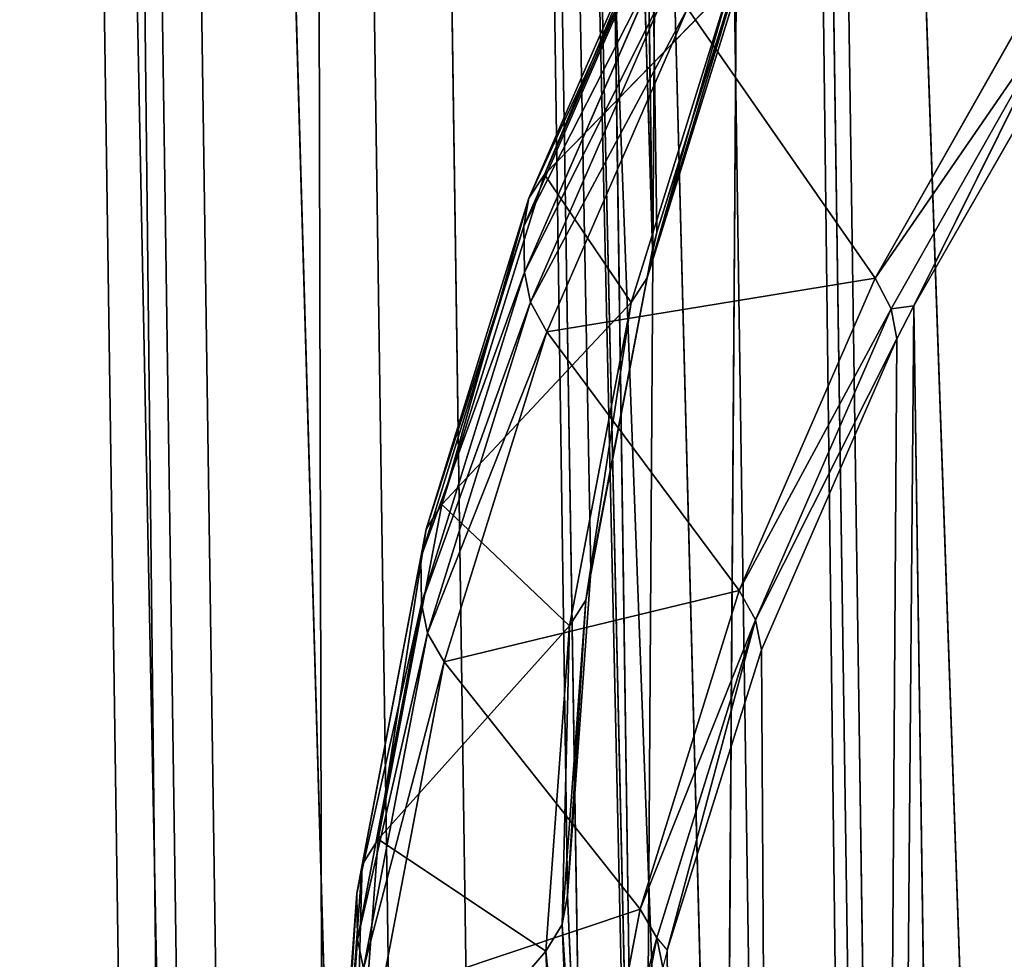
# Model space of a CAD drawing. Extents: x 0 to 4.1, y 0 to 10.7.
# Tile 99 of 256: x 0 to 0.328, y 5.154 to 5.468. Entities that reach past the tile are written whole.
import ezdxf

# ---------------------------------------------------------------- set-up
doc = ezdxf.new("R2010")
doc.units = 0
doc.header["$LTSCALE"] = 2.54
doc.layers.get('0').update_dxf_attribs({"linetype": 'CONTINUOUS'})

# ---------------------------------------------------------------- blocks, each defined once
blk = doc.blocks.new('FOURTY_KINKIET_I_PM_STL_4')
at = {"color": 0}
for p, q in [((-1.693, 2.51349, -1.65008), (-1.77992, 8.52389, 4.3597)), ((-1.693, 2.51349, -1.65008), (-1.77992, 8.52389, 4.3597)), ((-1.82217, 2.3041, -1.44255), (-1.90909, 8.31451, 4.56723)), ((-1.82217, 2.3041, -1.44255), (-1.90909, 8.31451, 4.56723)), ((-1.90239, 2.08312, -1.2227), (-1.98931, 8.09353, 4.78708)), ((-1.90239, 2.08312, -1.2227), (-1.98931, 8.09353, 4.78708)), ((-1.80765, 5.83414, 2.55317), (-1.83869, 8.08775, 4.79503)), ((-1.80765, 5.83414, 2.55317), (-1.83869, 8.08775, 4.79503)), ((-1.80619, 5.83991, 2.54742), (-1.83869, 8.08775, 4.79503)), ((-1.80619, 5.83991, 2.54742), (-1.83869, 8.08775, 4.79503)), ((-1.93156, 1.85627, -0.99625), (-2.01848, 7.86668, 5.01353)), ((-1.93156, 1.85627, -0.99625), (-2.01848, 7.86668, 5.01353)), ((-1.83599, 5.61883, 2.76809), (-1.8685, 7.86668, 5.0157)), ((-1.8685, 7.86668, 5.0157), (-1.83124, 5.5108, 2.8762)), ((-1.8685, 7.86668, 5.0157), (-1.83124, 5.5108, 2.8762)), ((-1.8685, 7.86668, 5.0157), (-1.81388, 5.40352, 2.98375)), ((-1.8685, 7.86668, 5.0157), (-1.81388, 5.40352, 2.98375)), ((-1.8685, 7.86668, 5.0157), (-1.81258, 5.39775, 2.98953)), ((-1.8685, 7.86668, 5.0157), (-1.81258, 5.39775, 2.98953)), ((-1.82811, 5.72686, 2.66017), (-1.8685, 7.86668, 5.0157)), ((-1.83599, 5.61883, 2.76809), (-1.8685, 7.86668, 5.0157)), ((-1.82811, 5.72686, 2.66017), (-1.8685, 7.86668, 5.0157)), ((-1.80765, 5.83414, 2.55317), (-1.8685, 7.86668, 5.0157)), ((-1.80765, 5.83414, 2.55317), (-1.8685, 7.86668, 5.0157)), ((-1.84509, 7.6456, 5.23714), (-1.81258, 5.39775, 2.98953)), ((-1.84509, 7.6456, 5.23714), (-1.81258, 5.39775, 2.98953)), ((-1.84509, 7.6456, 5.23714), (-1.78403, 5.2977, 3.09001)), ((-1.84509, 7.6456, 5.23714), (-1.78403, 5.2977, 3.09001)), ((-1.90895, 1.62941, -0.76904), (-1.99587, 7.63982, 5.24074)), ((-1.90895, 1.62941, -0.76904), (-1.99587, 7.63982, 5.24074)), ((-1.76914, 7.43088, 5.45298), (-1.78403, 5.2977, 3.09001)), ((-1.76914, 7.43088, 5.45298), (-1.78403, 5.2977, 3.09001)), ((-1.76914, 7.43088, 5.45298), (-1.74191, 5.19408, 3.19425)), ((-1.68779, 5.09335, 3.29577), (-1.76914, 7.43088, 5.45298)), ((-1.68779, 5.09335, 3.29577), (-1.76914, 7.43088, 5.45298)), ((-1.73663, 5.18303, 3.20537), (-1.76914, 7.43088, 5.45298)), ((-1.73663, 5.18303, 3.20537), (-1.76914, 7.43088, 5.45298)), ((-1.76914, 7.43088, 5.45298), (-1.74191, 5.19408, 3.19425)), ((-1.83512, 1.40843, -0.54697), (-1.92204, 7.41884, 5.46281)), ((-1.83512, 1.40843, -0.54697), (-1.92204, 7.41884, 5.46281)), ((-1.712, 1.19905, -0.33578), (-1.79892, 7.20946, 5.67399)), ((-1.712, 1.19905, -0.33578), (-1.79892, 7.20946, 5.67399)), ((-1.84357, 5.85915, 2.3408), (-1.79667, 5.96684, 2.23378)), ((-1.84357, 5.85915, 2.3408), (-1.79667, 5.96684, 2.23378)), ((-1.80175, 5.95921, 2.22353), (-1.84878, 5.85121, 2.33086)), ((-1.80175, 5.95921, 2.22353), (-1.84878, 5.85121, 2.33086)), ((-1.80339, 5.95002, 2.21345), (-1.85047, 5.84191, 2.32088)), ((-1.80339, 5.95002, 2.21345), (-1.85047, 5.84191, 2.32088)), ((-1.80937, 5.82474, 2.54329), (-1.77474, 5.93996, 2.44781)), ((-1.80937, 5.82474, 2.54329), (-1.77474, 5.93996, 2.44781)), ((-1.80619, 5.83991, 2.54742), (-1.77474, 5.93996, 2.44781)), ((-1.80619, 5.83991, 2.54742), (-1.77474, 5.93996, 2.44781)), ((-1.85025, 5.82657, 2.30554), (-1.80317, 5.93467, 2.19811)), ((-1.85025, 5.82657, 2.30554), (-1.80317, 5.93467, 2.19811)), ((-1.80937, 5.82474, 2.54329), (-1.77643, 5.93066, 2.43783)), ((-1.80937, 5.82474, 2.54329), (-1.77643, 5.93066, 2.43783)), ((-1.73342, 5.8246, 2.12236), (-1.67616, 5.92573, 2.02205)), ((-1.73342, 5.8246, 2.12236), (-1.67616, 5.92573, 2.02205)), ((-1.80125, 5.92461, 2.18894), (-1.84828, 5.81661, 2.29627)), ((-1.80125, 5.92461, 2.18894), (-1.84828, 5.81661, 2.29627)), ((-1.84357, 5.85915, 2.3408), (-1.78165, 5.92272, 2.42789)), ((-1.84357, 5.85915, 2.3408), (-1.78165, 5.92272, 2.42789)), ((-1.78165, 5.92272, 2.42789), (-1.81468, 5.81648, 2.53367)), ((-1.78165, 5.92272, 2.42789), (-1.81468, 5.81648, 2.53367)), ((-1.79592, 5.91444, 2.18138), (-1.84281, 5.80675, 2.2884)), ((-1.79592, 5.91444, 2.18138), (-1.84281, 5.80675, 2.2884)), ((-1.79592, 5.91444, 2.18138), (-1.73342, 5.8246, 2.12236)), ((-1.79592, 5.91444, 2.18138), (-1.73342, 5.8246, 2.12236)), ((-1.72808, 5.81443, 2.11481), (-1.67099, 5.91526, 2.0148)), ((-1.72808, 5.81443, 2.11481), (-1.67099, 5.91526, 2.0148)), ((-1.67099, 5.91526, 2.0148), (-1.72056, 5.81541, 2.09468)), ((-1.67099, 5.91526, 2.0148), (-1.72056, 5.81541, 2.09468)), ((-1.66913, 5.90509, 2.00573), (-1.72056, 5.81541, 2.09468)), ((-1.66913, 5.90509, 2.00573), (-1.72056, 5.81541, 2.09468)), ((-1.87776, 5.74918, 2.45029), (-1.84357, 5.85915, 2.3408)), ((-1.87776, 5.74918, 2.45029), (-1.84357, 5.85915, 2.3408)), ((-1.84357, 5.85915, 2.3408), (-1.84878, 5.85121, 2.33086)), ((-1.84357, 5.85915, 2.3408), (-1.84878, 5.85121, 2.33086)), ((-1.84878, 5.85121, 2.33086), (-1.88307, 5.74093, 2.44066)), ((-1.84878, 5.85121, 2.33086), (-1.88307, 5.74093, 2.44066)), ((-1.84878, 5.85121, 2.33086), (-1.85047, 5.84191, 2.32088)), ((-1.84878, 5.85121, 2.33086), (-1.85047, 5.84191, 2.32088)), ((-1.85047, 5.84191, 2.32088), (-1.8848, 5.73152, 2.43079)), ((-1.85047, 5.84191, 2.32088), (-1.8848, 5.73152, 2.43079)), ((-1.85047, 5.84191, 2.32088), (-1.85025, 5.82657, 2.30554)), ((-1.85047, 5.84191, 2.32088), (-1.85025, 5.82657, 2.30554)), ((-1.80619, 5.83991, 2.54742), (-1.80937, 5.82474, 2.54329)), ((-1.80765, 5.83414, 2.55317), (-1.80619, 5.83991, 2.54742)), ((-1.82811, 5.72686, 2.66017), (-1.80765, 5.83414, 2.55317)), ((-1.82811, 5.72686, 2.66017), (-1.80765, 5.83414, 2.55317)), ((-1.80765, 5.83414, 2.55317), (-1.80937, 5.82474, 2.54329)), ((-1.88457, 5.71618, 2.41545), (-1.85025, 5.82657, 2.30554)), ((-1.88457, 5.71618, 2.41545), (-1.85025, 5.82657, 2.30554)), ((-1.85025, 5.82657, 2.30554), (-1.84828, 5.81661, 2.29627)), ((-1.85025, 5.82657, 2.30554), (-1.84828, 5.81661, 2.29627)), ((-1.82985, 5.71734, 2.6504), (-1.80937, 5.82474, 2.54329)), ((-1.82985, 5.71734, 2.6504), (-1.80937, 5.82474, 2.54329)), ((-1.81468, 5.81648, 2.53367), (-1.80937, 5.82474, 2.54329)), ((-1.81468, 5.81648, 2.53367), (-1.80937, 5.82474, 2.54329)), ((-1.77872, 5.72056, 2.22576), (-1.73342, 5.8246, 2.12236)), ((-1.77872, 5.72056, 2.22576), (-1.73342, 5.8246, 2.12236)), ((-1.72808, 5.81443, 2.11481), (-1.73342, 5.8246, 2.12236)), ((-1.72808, 5.81443, 2.11481), (-1.73342, 5.8246, 2.12236)), ((-1.84828, 5.81661, 2.29627), (-1.88257, 5.70633, 2.40607)), ((-1.84828, 5.81661, 2.29627), (-1.88257, 5.70633, 2.40607)), ((-1.87776, 5.74918, 2.45029), (-1.81468, 5.81648, 2.53367)), ((-1.87776, 5.74918, 2.45029), (-1.81468, 5.81648, 2.53367)), ((-1.84828, 5.81661, 2.29627), (-1.84281, 5.80675, 2.2884)), ((-1.84828, 5.81661, 2.29627), (-1.84281, 5.80675, 2.2884)), ((-1.81468, 5.81648, 2.53367), (-1.83523, 5.70876, 2.6411)), ((-1.81468, 5.81648, 2.53367), (-1.83523, 5.70876, 2.6411)), ((-1.77325, 5.7107, 2.21789), (-1.72808, 5.81443, 2.11481)), ((-1.77325, 5.7107, 2.21789), (-1.72808, 5.81443, 2.11481)), ((-1.72056, 5.81541, 2.09468), (-1.75177, 2.07735, -1.21475)), ((-1.72056, 5.81541, 2.09468), (-1.75177, 2.07735, -1.21475)), ((-1.72808, 5.81443, 2.11481), (-1.72056, 5.81541, 2.09468)), ((-1.72808, 5.81443, 2.11481), (-1.72056, 5.81541, 2.09468)), ((-1.72808, 5.81443, 2.11481), (-1.72616, 5.80437, 2.10564)), ((-1.72808, 5.81443, 2.11481), (-1.72616, 5.80437, 2.10564)), ((-1.72056, 5.81541, 2.09468), (-1.72616, 5.80437, 2.10564)), ((-1.72056, 5.81541, 2.09468), (-1.72616, 5.80437, 2.10564)), ((-1.72056, 5.81541, 2.09468), (-1.66961, 2.29206, -1.4283)), ((-1.72056, 5.81541, 2.09468), (-1.66961, 2.29206, -1.4283)), ((-1.84281, 5.80675, 2.2884), (-1.877, 5.69678, 2.39789)), ((-1.84281, 5.80675, 2.2884), (-1.877, 5.69678, 2.39789)), ((-1.84281, 5.80675, 2.2884), (-1.77872, 5.72056, 2.22576)), ((-1.84281, 5.80675, 2.2884), (-1.77872, 5.72056, 2.22576)), ((-1.72616, 5.80437, 2.10564), (-1.77128, 5.70075, 2.20862)), ((-1.72616, 5.80437, 2.10564), (-1.77128, 5.70075, 2.20862)), ((-1.72616, 5.80437, 2.10564), (-1.75177, 2.07735, -1.21475)), ((-1.72616, 5.80437, 2.10564), (-1.75177, 2.07735, -1.21475)), ((-1.89903, 5.63769, 2.56149), (-1.87776, 5.74918, 2.45029)), ((-1.89903, 5.63769, 2.56149), (-1.87776, 5.74918, 2.45029)), ((-1.87776, 5.74918, 2.45029), (-1.88307, 5.74093, 2.44066)), ((-1.87776, 5.74918, 2.45029), (-1.88307, 5.74093, 2.44066)), ((-1.88307, 5.74093, 2.44066), (-1.9044, 5.62911, 2.55218)), ((-1.88307, 5.74093, 2.44066), (-1.9044, 5.62911, 2.55218)), ((-1.88307, 5.74093, 2.44066), (-1.8848, 5.73152, 2.43079)), ((-1.88307, 5.74093, 2.44066), (-1.8848, 5.73152, 2.43079)), ((-1.8848, 5.73152, 2.43079), (-1.90614, 5.61959, 2.54242)), ((-1.8848, 5.73152, 2.43079), (-1.90614, 5.61959, 2.54242)), ((-1.8848, 5.73152, 2.43079), (-1.88457, 5.71618, 2.41545)), ((-1.8848, 5.73152, 2.43079), (-1.88457, 5.71618, 2.41545)), ((-1.83599, 5.61883, 2.76809), (-1.82811, 5.72686, 2.66017)), ((-1.83599, 5.61883, 2.76809), (-1.82811, 5.72686, 2.66017)), ((-1.82811, 5.72686, 2.66017), (-1.82985, 5.71734, 2.6504)), ((-1.82811, 5.72686, 2.66017), (-1.82985, 5.71734, 2.6504)), ((-1.81176, 5.61432, 2.33153), (-1.77872, 5.72056, 2.22576)), ((-1.81176, 5.61432, 2.33153), (-1.77872, 5.72056, 2.22576)), ((-1.77325, 5.7107, 2.21789), (-1.77872, 5.72056, 2.22576)), ((-1.77325, 5.7107, 2.21789), (-1.77872, 5.72056, 2.22576)), ((-1.90592, 5.60425, 2.52708), (-1.88457, 5.71618, 2.41545)), ((-1.90592, 5.60425, 2.52708), (-1.88457, 5.71618, 2.41545)), ((-1.88457, 5.71618, 2.41545), (-1.88257, 5.70633, 2.40607)), ((-1.88457, 5.71618, 2.41545), (-1.88257, 5.70633, 2.40607)), ((-1.83774, 5.6092, 2.75844), (-1.82985, 5.71734, 2.6504)), ((-1.83774, 5.6092, 2.75844), (-1.82985, 5.71734, 2.6504)), ((-1.83523, 5.70876, 2.6411), (-1.82985, 5.71734, 2.6504)), ((-1.83523, 5.70876, 2.6411), (-1.82985, 5.71734, 2.6504)), ((-1.80619, 5.60478, 2.32335), (-1.77325, 5.7107, 2.21789)), ((-1.80619, 5.60478, 2.32335), (-1.77325, 5.7107, 2.21789)), ((-1.77325, 5.7107, 2.21789), (-1.80273, 5.60069, 2.30823)), ((-1.77325, 5.7107, 2.21789), (-1.80273, 5.60069, 2.30823)), ((-1.77325, 5.7107, 2.21789), (-1.77128, 5.70075, 2.20862)), ((-1.77325, 5.7107, 2.21789), (-1.77128, 5.70075, 2.20862)), ((-1.88257, 5.70633, 2.40607), (-1.9039, 5.59451, 2.51759)), ((-1.88257, 5.70633, 2.40607), (-1.9039, 5.59451, 2.51759)), ((-1.89903, 5.63769, 2.56149), (-1.83523, 5.70876, 2.6411)), ((-1.89903, 5.63769, 2.56149), (-1.83523, 5.70876, 2.6411)), ((-1.88257, 5.70633, 2.40607), (-1.877, 5.69678, 2.39789)), ((-1.88257, 5.70633, 2.40607), (-1.877, 5.69678, 2.39789)), ((-1.83523, 5.70876, 2.6411), (-1.84314, 5.6003, 2.74946)), ((-1.83523, 5.70876, 2.6411), (-1.84314, 5.6003, 2.74946)), ((-1.77128, 5.70075, 2.20862), (-1.80273, 5.60069, 2.30823)), ((-1.77128, 5.70075, 2.20862), (-1.80273, 5.60069, 2.30823)), ((-1.77128, 5.70075, 2.20862), (-1.75177, 2.07735, -1.21475)), ((-1.77128, 5.70075, 2.20862), (-1.75177, 2.07735, -1.21475)), ((-1.877, 5.69678, 2.39789), (-1.89827, 5.58529, 2.50909)), ((-1.877, 5.69678, 2.39789), (-1.89827, 5.58529, 2.50909)), ((-1.877, 5.69678, 2.39789), (-1.81176, 5.61432, 2.33153)), ((-1.877, 5.69678, 2.39789), (-1.81176, 5.61432, 2.33153)), ((-1.90722, 5.52542, 2.67364), (-1.89903, 5.63769, 2.56149)), ((-1.90722, 5.52542, 2.67364), (-1.89903, 5.63769, 2.56149)), ((-1.89903, 5.63769, 2.56149), (-1.9044, 5.62911, 2.55218)), ((-1.89903, 5.63769, 2.56149), (-1.9044, 5.62911, 2.55218)), ((-1.9044, 5.62911, 2.55218), (-1.91261, 5.51652, 2.66466)), ((-1.9044, 5.62911, 2.55218), (-1.91261, 5.51652, 2.66466)), ((-1.9044, 5.62911, 2.55218), (-1.90614, 5.61959, 2.54242)), ((-1.9044, 5.62911, 2.55218), (-1.90614, 5.61959, 2.54242)), ((-1.90614, 5.61959, 2.54242), (-1.91437, 5.50689, 2.65501)), ((-1.90614, 5.61959, 2.54242), (-1.91437, 5.50689, 2.65501)), ((-1.90592, 5.60425, 2.52708), (-1.90614, 5.61959, 2.54242)), ((-1.90592, 5.60425, 2.52708), (-1.90614, 5.61959, 2.54242)), ((-1.83599, 5.61883, 2.76809), (-1.83774, 5.6092, 2.75844)), ((-1.83599, 5.61883, 2.76809), (-1.83774, 5.6092, 2.75844)), ((-1.83124, 5.5108, 2.8762), (-1.83599, 5.61883, 2.76809)), ((-1.83124, 5.5108, 2.8762), (-1.83599, 5.61883, 2.76809)), ((-1.8323, 5.5066, 2.43897), (-1.81176, 5.61432, 2.33153)), ((-1.8323, 5.5066, 2.43897), (-1.81176, 5.61432, 2.33153)), ((-1.80619, 5.60478, 2.32335), (-1.81176, 5.61432, 2.33153)), ((-1.80619, 5.60478, 2.32335), (-1.81176, 5.61432, 2.33153)), ((-1.84314, 5.6003, 2.74946), (-1.83774, 5.6092, 2.75844)), ((-1.84314, 5.6003, 2.74946), (-1.83774, 5.6092, 2.75844)), ((-1.83298, 5.50107, 2.86665), (-1.83774, 5.6092, 2.75844)), ((-1.83298, 5.50107, 2.86665), (-1.83774, 5.6092, 2.75844)), ((-1.91414, 5.49155, 2.63967), (-1.90592, 5.60425, 2.52708)), ((-1.91414, 5.49155, 2.63967), (-1.90592, 5.60425, 2.52708)), ((-1.90592, 5.60425, 2.52708), (-1.9039, 5.59451, 2.51759)), ((-1.90592, 5.60425, 2.52708), (-1.9039, 5.59451, 2.51759)), ((-1.82667, 5.49738, 2.43047), (-1.80619, 5.60478, 2.32335)), ((-1.82667, 5.49738, 2.43047), (-1.80619, 5.60478, 2.32335)), ((-1.80619, 5.60478, 2.32335), (-1.80273, 5.60069, 2.30823)), ((-1.80619, 5.60478, 2.32335), (-1.80419, 5.59493, 2.31397)), ((-1.80273, 5.60069, 2.30823), (-1.80419, 5.59493, 2.31397)), ((-1.80273, 5.60069, 2.30823), (-1.75177, 2.07735, -1.21475)), ((-1.80273, 5.60069, 2.30823), (-1.75177, 2.07735, -1.21475)), ((-1.80273, 5.60069, 2.30823), (-1.78158, 1.85627, -0.99408)), ((-1.80273, 5.60069, 2.30823), (-1.78158, 1.85627, -0.99408)), ((-1.90722, 5.52542, 2.67364), (-1.84314, 5.6003, 2.74946)), ((-1.90722, 5.52542, 2.67364), (-1.84314, 5.6003, 2.74946)), ((-1.84314, 5.6003, 2.74946), (-1.83837, 5.49184, 2.858)), ((-1.84314, 5.6003, 2.74946), (-1.83837, 5.49184, 2.858))]:
    blk.add_line(p, q, dxfattribs=at)
mesh = blk.add_polyface(dxfattribs=at)
corners = [(-1.77992, 8.52389, 4.3597), (-1.5182, 2.70585, -1.83993), (-1.693, 2.51349, -1.65008), (-1.60513, 8.71625, 4.16984)]
mesh.append_faces([[corners[k] for k in face] for face in [(0, 1, 2), (1, 0, 3)]], dxfattribs={"vtx0": -1, "color": 0})
mesh = blk.add_polyface(dxfattribs=at)
corners = [(-1.90909, 8.31451, 4.56723), (-1.693, 2.51349, -1.65008), (-1.82217, 2.3041, -1.44255), (-1.77992, 8.52389, 4.3597)]
mesh.append_faces([[corners[k] for k in face] for face in [(0, 1, 2), (1, 0, 3)]], dxfattribs={"vtx0": -1, "color": 0})
mesh = blk.add_polyface(dxfattribs=at)
corners = [(-1.98931, 8.09353, 4.78708), (-1.82217, 2.3041, -1.44255), (-1.90239, 2.08312, -1.2227), (-1.90909, 8.31451, 4.56723)]
mesh.append_faces([[corners[k] for k in face] for face in [(0, 1, 2), (1, 0, 3)]], dxfattribs={"vtx0": -1, "color": 0})
mesh = blk.add_polyface(dxfattribs=at)
corners = [(-2.01848, 7.86668, 5.01353), (-1.90239, 2.08312, -1.2227), (-1.93156, 1.85627, -0.99625), (-1.98931, 8.09353, 4.78708)]
mesh.append_faces([[corners[k] for k in face] for face in [(0, 1, 2), (1, 0, 3)]], dxfattribs={"vtx0": -1, "color": 0})
mesh = blk.add_polyface(dxfattribs=at)
corners = [(-1.83869, 8.08775, 4.79503), (-1.8685, 7.86668, 5.0157), (-1.80765, 5.83414, 2.55317)]
mesh.append_faces([[corners[k] for k in face] for face in [(0, 1, 2)]], dxfattribs={"color": 0})
mesh = blk.add_polyface(dxfattribs=at)
corners = [(-1.83869, 8.08775, 4.79503), (-1.80765, 5.83414, 2.55317), (-1.80619, 5.83991, 2.54742)]
mesh.append_faces([[corners[k] for k in face] for face in [(0, 1, 2)]], dxfattribs={"color": 0})
mesh = blk.add_polyface(dxfattribs=at)
corners = [(-1.83869, 8.08775, 4.79503), (-1.80619, 5.83991, 2.54742), (-1.77474, 5.93996, 2.44781)]
mesh.append_faces([[corners[k] for k in face] for face in [(0, 1, 2)]], dxfattribs={"color": 0})
mesh = blk.add_polyface(dxfattribs=at)
corners = [(-1.99587, 7.63982, 5.24074), (-1.93156, 1.85627, -0.99625), (-1.90895, 1.62941, -0.76904), (-2.01848, 7.86668, 5.01353)]
mesh.append_faces([[corners[k] for k in face] for face in [(0, 1, 2), (1, 0, 3)]], dxfattribs={"vtx0": -1, "color": 0})
mesh = blk.add_polyface(dxfattribs=at)
corners = [(-1.8685, 7.86668, 5.0157), (-1.83124, 5.5108, 2.8762), (-1.83599, 5.61883, 2.76809)]
mesh.append_faces([[corners[k] for k in face] for face in [(0, 1, 2)]], dxfattribs={"color": 0})
mesh = blk.add_polyface(dxfattribs=at)
corners = [(-1.8685, 7.86668, 5.0157), (-1.81388, 5.40352, 2.98375), (-1.83124, 5.5108, 2.8762)]
mesh.append_faces([[corners[k] for k in face] for face in [(0, 1, 2)]], dxfattribs={"color": 0})
mesh = blk.add_polyface(dxfattribs=at)
corners = [(-1.8685, 7.86668, 5.0157), (-1.81258, 5.39775, 2.98953), (-1.81388, 5.40352, 2.98375)]
mesh.append_faces([[corners[k] for k in face] for face in [(0, 1, 2)]], dxfattribs={"color": 0})
mesh = blk.add_polyface(dxfattribs=at)
corners = [(-1.8685, 7.86668, 5.0157), (-1.84509, 7.6456, 5.23714), (-1.81258, 5.39775, 2.98953)]
mesh.append_faces([[corners[k] for k in face] for face in [(0, 1, 2)]], dxfattribs={"color": 0})
mesh = blk.add_polyface(dxfattribs=at)
corners = [(-1.8685, 7.86668, 5.0157), (-1.83599, 5.61883, 2.76809), (-1.82811, 5.72686, 2.66017)]
mesh.append_faces([[corners[k] for k in face] for face in [(0, 1, 2)]], dxfattribs={"color": 0})
mesh = blk.add_polyface(dxfattribs=at)
corners = [(-1.8685, 7.86668, 5.0157), (-1.82811, 5.72686, 2.66017), (-1.80765, 5.83414, 2.55317)]
mesh.append_faces([[corners[k] for k in face] for face in [(0, 1, 2)]], dxfattribs={"color": 0})
mesh = blk.add_polyface(dxfattribs=at)
corners = [(-1.84509, 7.6456, 5.23714), (-1.78403, 5.2977, 3.09001), (-1.81258, 5.39775, 2.98953)]
mesh.append_faces([[corners[k] for k in face] for face in [(0, 1, 2)]], dxfattribs={"color": 0})
mesh = blk.add_polyface(dxfattribs=at)
corners = [(-1.84509, 7.6456, 5.23714), (-1.76914, 7.43088, 5.45298), (-1.78403, 5.2977, 3.09001)]
mesh.append_faces([[corners[k] for k in face] for face in [(0, 1, 2)]], dxfattribs={"color": 0})
mesh = blk.add_polyface(dxfattribs=at)
corners = [(-1.92204, 7.41884, 5.46281), (-1.90895, 1.62941, -0.76904), (-1.83512, 1.40843, -0.54697), (-1.99587, 7.63982, 5.24074)]
mesh.append_faces([[corners[k] for k in face] for face in [(0, 1, 2), (1, 0, 3)]], dxfattribs={"vtx0": -1, "color": 0})
mesh = blk.add_polyface(dxfattribs=at)
corners = [(-1.76914, 7.43088, 5.45298), (-1.74191, 5.19408, 3.19425), (-1.78403, 5.2977, 3.09001)]
mesh.append_faces([[corners[k] for k in face] for face in [(0, 1, 2)]], dxfattribs={"color": 0})
mesh = blk.add_polyface(dxfattribs=at)
corners = [(-1.76914, 7.43088, 5.45298), (-1.64283, 7.2287, 5.65701), (-1.68779, 5.09335, 3.29577)]
mesh.append_faces([[corners[k] for k in face] for face in [(0, 1, 2)]], dxfattribs={"color": 0})
mesh = blk.add_polyface(dxfattribs=at)
corners = [(-1.76914, 7.43088, 5.45298), (-1.68779, 5.09335, 3.29577), (-1.73663, 5.18303, 3.20537)]
mesh.append_faces([[corners[k] for k in face] for face in [(0, 1, 2)]], dxfattribs={"color": 0})
mesh = blk.add_polyface(dxfattribs=at)
corners = [(-1.76914, 7.43088, 5.45298), (-1.73663, 5.18303, 3.20537), (-1.74191, 5.19408, 3.19425)]
mesh.append_faces([[corners[k] for k in face] for face in [(0, 1, 2)]], dxfattribs={"color": 0})
mesh = blk.add_polyface(dxfattribs=at)
corners = [(-1.79892, 7.20946, 5.67399), (-1.83512, 1.40843, -0.54697), (-1.712, 1.19905, -0.33578), (-1.92204, 7.41884, 5.46281)]
mesh.append_faces([[corners[k] for k in face] for face in [(0, 1, 2), (1, 0, 3)]], dxfattribs={"vtx0": -1, "color": 0})
mesh = blk.add_polyface(dxfattribs=at)
corners = [(-1.6297, 7.0171, 5.86882), (-1.712, 1.19905, -0.33578), (-1.54278, 1.00669, -0.14096), (-1.79892, 7.20946, 5.67399)]
mesh.append_faces([[corners[k] for k in face] for face in [(0, 1, 2), (1, 0, 3)]], dxfattribs={"vtx0": -1, "color": 0})
mesh = blk.add_polyface(dxfattribs=at)
corners = [(-1.79667, 5.96684, 2.23378), (-1.78165, 5.92272, 2.42789), (-1.84357, 5.85915, 2.3408), (-1.73634, 6.02676, 2.3245)]
mesh.append_faces([[corners[k] for k in face] for face in [(0, 1, 2), (1, 0, 3)]], dxfattribs={"vtx0": -1, "color": 0})
mesh = blk.add_polyface(dxfattribs=at)
corners = [(-1.67616, 5.92573, 2.02205), (-1.79592, 5.91444, 2.18138), (-1.73342, 5.8246, 2.12236), (-1.73665, 6.01912, 2.07755)]
mesh.append_faces([[corners[k] for k in face] for face in [(0, 1, 2), (1, 0, 3)]], dxfattribs={"vtx0": -1, "color": 0})
mesh = blk.add_polyface(dxfattribs=at)
corners = [(-1.80175, 5.95921, 2.22353), (-1.84357, 5.85915, 2.3408), (-1.84878, 5.85121, 2.33086), (-1.79667, 5.96684, 2.23378)]
mesh.append_faces([[corners[k] for k in face] for face in [(0, 1, 2), (1, 0, 3)]], dxfattribs={"vtx0": -1, "color": 0})
mesh = blk.add_polyface(dxfattribs=at)
corners = [(-1.80339, 5.95002, 2.21345), (-1.84878, 5.85121, 2.33086), (-1.85047, 5.84191, 2.32088), (-1.80175, 5.95921, 2.22353)]
mesh.append_faces([[corners[k] for k in face] for face in [(0, 1, 2), (1, 0, 3)]], dxfattribs={"vtx0": -1, "color": 0})
mesh = blk.add_polyface(dxfattribs=at)
corners = [(-1.80317, 5.93467, 2.19811), (-1.85047, 5.84191, 2.32088), (-1.85025, 5.82657, 2.30554), (-1.80339, 5.95002, 2.21345)]
mesh.append_faces([[corners[k] for k in face] for face in [(0, 1, 2), (1, 0, 3)]], dxfattribs={"vtx0": -1, "color": 0})
mesh = blk.add_polyface(dxfattribs=at)
corners = [(-1.77474, 5.93996, 2.44781), (-1.80619, 5.83991, 2.54742), (-1.80937, 5.82474, 2.54329)]
mesh.append_faces([[corners[k] for k in face] for face in [(0, 1, 2)]], dxfattribs={"color": 0})
mesh = blk.add_polyface(dxfattribs=at)
corners = [(-1.77474, 5.93996, 2.44781), (-1.80937, 5.82474, 2.54329), (-1.77643, 5.93066, 2.43783)]
mesh.append_faces([[corners[k] for k in face] for face in [(0, 1, 2)]], dxfattribs={"color": 0})
mesh = blk.add_polyface(dxfattribs=at)
corners = [(-1.80125, 5.92461, 2.18894), (-1.85025, 5.82657, 2.30554), (-1.84828, 5.81661, 2.29627), (-1.80317, 5.93467, 2.19811)]
mesh.append_faces([[corners[k] for k in face] for face in [(0, 1, 2), (1, 0, 3)]], dxfattribs={"vtx0": -1, "color": 0})
mesh = blk.add_polyface(dxfattribs=at)
corners = [(-1.78165, 5.92272, 2.42789), (-1.80937, 5.82474, 2.54329), (-1.81468, 5.81648, 2.53367), (-1.77643, 5.93066, 2.43783)]
mesh.append_faces([[corners[k] for k in face] for face in [(0, 1, 2), (1, 0, 3)]], dxfattribs={"vtx0": -1, "color": 0})
mesh = blk.add_polyface(dxfattribs=at)
corners = [(-1.67099, 5.91526, 2.0148), (-1.73342, 5.8246, 2.12236), (-1.72808, 5.81443, 2.11481), (-1.67616, 5.92573, 2.02205)]
mesh.append_faces([[corners[k] for k in face] for face in [(0, 1, 2), (1, 0, 3)]], dxfattribs={"vtx0": -1, "color": 0})
mesh = blk.add_polyface(dxfattribs=at)
corners = [(-1.84357, 5.85915, 2.3408), (-1.81468, 5.81648, 2.53367), (-1.87776, 5.74918, 2.45029), (-1.78165, 5.92272, 2.42789)]
mesh.append_faces([[corners[k] for k in face] for face in [(0, 1, 2), (1, 0, 3)]], dxfattribs={"vtx0": -1, "color": 0})
mesh = blk.add_polyface(dxfattribs=at)
corners = [(-1.79592, 5.91444, 2.18138), (-1.84828, 5.81661, 2.29627), (-1.84281, 5.80675, 2.2884), (-1.80125, 5.92461, 2.18894)]
mesh.append_faces([[corners[k] for k in face] for face in [(0, 1, 2), (1, 0, 3)]], dxfattribs={"vtx0": -1, "color": 0})
mesh = blk.add_polyface(dxfattribs=at)
corners = [(-1.73342, 5.8246, 2.12236), (-1.84281, 5.80675, 2.2884), (-1.77872, 5.72056, 2.22576), (-1.79592, 5.91444, 2.18138)]
mesh.append_faces([[corners[k] for k in face] for face in [(0, 1, 2), (1, 0, 3)]], dxfattribs={"vtx0": -1, "color": 0})
mesh = blk.add_polyface(dxfattribs=at)
corners = [(-1.67099, 5.91526, 2.0148), (-1.72808, 5.81443, 2.11481), (-1.72056, 5.81541, 2.09468)]
mesh.append_faces([[corners[k] for k in face] for face in [(0, 1, 2)]], dxfattribs={"color": 0})
mesh = blk.add_polyface(dxfattribs=at)
corners = [(-1.67099, 5.91526, 2.0148), (-1.72056, 5.81541, 2.09468), (-1.66913, 5.90509, 2.00573)]
mesh.append_faces([[corners[k] for k in face] for face in [(0, 1, 2)]], dxfattribs={"color": 0})
mesh = blk.add_polyface(dxfattribs=at)
corners = [(-1.66913, 5.90509, 2.00573), (-1.72056, 5.81541, 2.09468), (-1.66961, 2.29206, -1.4283)]
mesh.append_faces([[corners[k] for k in face] for face in [(0, 1, 2)]], dxfattribs={"color": 0})
mesh = blk.add_polyface(dxfattribs=at)
corners = [(-1.84878, 5.85121, 2.33086), (-1.87776, 5.74918, 2.45029), (-1.88307, 5.74093, 2.44066), (-1.84357, 5.85915, 2.3408)]
mesh.append_faces([[corners[k] for k in face] for face in [(0, 1, 2), (1, 0, 3)]], dxfattribs={"vtx0": -1, "color": 0})
mesh = blk.add_polyface(dxfattribs=at)
corners = [(-1.85047, 5.84191, 2.32088), (-1.88307, 5.74093, 2.44066), (-1.8848, 5.73152, 2.43079), (-1.84878, 5.85121, 2.33086)]
mesh.append_faces([[corners[k] for k in face] for face in [(0, 1, 2), (1, 0, 3)]], dxfattribs={"vtx0": -1, "color": 0})
mesh = blk.add_polyface(dxfattribs=at)
corners = [(-1.85025, 5.82657, 2.30554), (-1.8848, 5.73152, 2.43079), (-1.88457, 5.71618, 2.41545), (-1.85047, 5.84191, 2.32088)]
mesh.append_faces([[corners[k] for k in face] for face in [(0, 1, 2), (1, 0, 3)]], dxfattribs={"vtx0": -1, "color": 0})
mesh = blk.add_polyface(dxfattribs=at)
corners = [(-1.80937, 5.82474, 2.54329), (-1.82811, 5.72686, 2.66017), (-1.82985, 5.71734, 2.6504), (-1.80765, 5.83414, 2.55317)]
mesh.append_faces([[corners[k] for k in face] for face in [(0, 1, 2), (1, 0, 3)]], dxfattribs={"vtx0": -1, "color": 0})
mesh = blk.add_polyface(dxfattribs=at)
corners = [(-1.84828, 5.81661, 2.29627), (-1.88457, 5.71618, 2.41545), (-1.88257, 5.70633, 2.40607), (-1.85025, 5.82657, 2.30554)]
mesh.append_faces([[corners[k] for k in face] for face in [(0, 1, 2), (1, 0, 3)]], dxfattribs={"vtx0": -1, "color": 0})
mesh = blk.add_polyface(dxfattribs=at)
corners = [(-1.81468, 5.81648, 2.53367), (-1.82985, 5.71734, 2.6504), (-1.83523, 5.70876, 2.6411), (-1.80937, 5.82474, 2.54329)]
mesh.append_faces([[corners[k] for k in face] for face in [(0, 1, 2), (1, 0, 3)]], dxfattribs={"vtx0": -1, "color": 0})
mesh = blk.add_polyface(dxfattribs=at)
corners = [(-1.72808, 5.81443, 2.11481), (-1.77872, 5.72056, 2.22576), (-1.77325, 5.7107, 2.21789), (-1.73342, 5.8246, 2.12236)]
mesh.append_faces([[corners[k] for k in face] for face in [(0, 1, 2), (1, 0, 3)]], dxfattribs={"vtx0": -1, "color": 0})
mesh = blk.add_polyface(dxfattribs=at)
corners = [(-1.87776, 5.74918, 2.45029), (-1.83523, 5.70876, 2.6411), (-1.89903, 5.63769, 2.56149), (-1.81468, 5.81648, 2.53367)]
mesh.append_faces([[corners[k] for k in face] for face in [(0, 1, 2), (1, 0, 3)]], dxfattribs={"vtx0": -1, "color": 0})
mesh = blk.add_polyface(dxfattribs=at)
corners = [(-1.84281, 5.80675, 2.2884), (-1.88257, 5.70633, 2.40607), (-1.877, 5.69678, 2.39789), (-1.84828, 5.81661, 2.29627)]
mesh.append_faces([[corners[k] for k in face] for face in [(0, 1, 2), (1, 0, 3)]], dxfattribs={"vtx0": -1, "color": 0})
mesh = blk.add_polyface(dxfattribs=at)
corners = [(-1.72616, 5.80437, 2.10564), (-1.77325, 5.7107, 2.21789), (-1.77128, 5.70075, 2.20862), (-1.72808, 5.81443, 2.11481)]
mesh.append_faces([[corners[k] for k in face] for face in [(0, 1, 2), (1, 0, 3)]], dxfattribs={"vtx0": -1, "color": 0})
mesh = blk.add_polyface(dxfattribs=at)
corners = [(-1.72056, 5.81541, 2.09468), (-1.75177, 2.07735, -1.21475), (-1.66961, 2.29206, -1.4283)]
mesh.append_faces([[corners[k] for k in face] for face in [(0, 1, 2)]], dxfattribs={"color": 0})
mesh = blk.add_polyface(dxfattribs=at)
corners = [(-1.72056, 5.81541, 2.09468), (-1.72616, 5.80437, 2.10564), (-1.75177, 2.07735, -1.21475)]
mesh.append_faces([[corners[k] for k in face] for face in [(0, 1, 2)]], dxfattribs={"color": 0})
mesh = blk.add_polyface(dxfattribs=at)
corners = [(-1.72056, 5.81541, 2.09468), (-1.72808, 5.81443, 2.11481), (-1.72616, 5.80437, 2.10564)]
mesh.append_faces([[corners[k] for k in face] for face in [(0, 1, 2)]], dxfattribs={"color": 0})
mesh = blk.add_polyface(dxfattribs=at)
corners = [(-1.77872, 5.72056, 2.22576), (-1.877, 5.69678, 2.39789), (-1.81176, 5.61432, 2.33153), (-1.84281, 5.80675, 2.2884)]
mesh.append_faces([[corners[k] for k in face] for face in [(0, 1, 2), (1, 0, 3)]], dxfattribs={"vtx0": -1, "color": 0})
mesh = blk.add_polyface(dxfattribs=at)
corners = [(-1.72616, 5.80437, 2.10564), (-1.77128, 5.70075, 2.20862), (-1.75177, 2.07735, -1.21475)]
mesh.append_faces([[corners[k] for k in face] for face in [(0, 1, 2)]], dxfattribs={"color": 0})
mesh = blk.add_polyface(dxfattribs=at)
corners = [(-1.88307, 5.74093, 2.44066), (-1.89903, 5.63769, 2.56149), (-1.9044, 5.62911, 2.55218), (-1.87776, 5.74918, 2.45029)]
mesh.append_faces([[corners[k] for k in face] for face in [(0, 1, 2), (1, 0, 3)]], dxfattribs={"vtx0": -1, "color": 0})
mesh = blk.add_polyface(dxfattribs=at)
corners = [(-1.8848, 5.73152, 2.43079), (-1.9044, 5.62911, 2.55218), (-1.90614, 5.61959, 2.54242), (-1.88307, 5.74093, 2.44066)]
mesh.append_faces([[corners[k] for k in face] for face in [(0, 1, 2), (1, 0, 3)]], dxfattribs={"vtx0": -1, "color": 0})
mesh = blk.add_polyface(dxfattribs=at)
corners = [(-1.88457, 5.71618, 2.41545), (-1.90614, 5.61959, 2.54242), (-1.90592, 5.60425, 2.52708), (-1.8848, 5.73152, 2.43079)]
mesh.append_faces([[corners[k] for k in face] for face in [(0, 1, 2), (1, 0, 3)]], dxfattribs={"vtx0": -1, "color": 0})
mesh = blk.add_polyface(dxfattribs=at)
corners = [(-1.82985, 5.71734, 2.6504), (-1.83599, 5.61883, 2.76809), (-1.83774, 5.6092, 2.75844), (-1.82811, 5.72686, 2.66017)]
mesh.append_faces([[corners[k] for k in face] for face in [(0, 1, 2), (1, 0, 3)]], dxfattribs={"vtx0": -1, "color": 0})
mesh = blk.add_polyface(dxfattribs=at)
corners = [(-1.77325, 5.7107, 2.21789), (-1.81176, 5.61432, 2.33153), (-1.80619, 5.60478, 2.32335), (-1.77872, 5.72056, 2.22576)]
mesh.append_faces([[corners[k] for k in face] for face in [(0, 1, 2), (1, 0, 3)]], dxfattribs={"vtx0": -1, "color": 0})
mesh = blk.add_polyface(dxfattribs=at)
corners = [(-1.88257, 5.70633, 2.40607), (-1.90592, 5.60425, 2.52708), (-1.9039, 5.59451, 2.51759), (-1.88457, 5.71618, 2.41545)]
mesh.append_faces([[corners[k] for k in face] for face in [(0, 1, 2), (1, 0, 3)]], dxfattribs={"vtx0": -1, "color": 0})
mesh = blk.add_polyface(dxfattribs=at)
corners = [(-1.83523, 5.70876, 2.6411), (-1.83774, 5.6092, 2.75844), (-1.84314, 5.6003, 2.74946), (-1.82985, 5.71734, 2.6504)]
mesh.append_faces([[corners[k] for k in face] for face in [(0, 1, 2), (1, 0, 3)]], dxfattribs={"vtx0": -1, "color": 0})
mesh = blk.add_polyface(dxfattribs=at)
corners = [(-1.77325, 5.7107, 2.21789), (-1.80619, 5.60478, 2.32335), (-1.80273, 5.60069, 2.30823)]
mesh.append_faces([[corners[k] for k in face] for face in [(0, 1, 2)]], dxfattribs={"color": 0})
mesh = blk.add_polyface(dxfattribs=at)
corners = [(-1.77325, 5.7107, 2.21789), (-1.80273, 5.60069, 2.30823), (-1.77128, 5.70075, 2.20862)]
mesh.append_faces([[corners[k] for k in face] for face in [(0, 1, 2)]], dxfattribs={"color": 0})
mesh = blk.add_polyface(dxfattribs=at)
corners = [(-1.89903, 5.63769, 2.56149), (-1.84314, 5.6003, 2.74946), (-1.90722, 5.52542, 2.67364), (-1.83523, 5.70876, 2.6411)]
mesh.append_faces([[corners[k] for k in face] for face in [(0, 1, 2), (1, 0, 3)]], dxfattribs={"vtx0": -1, "color": 0})
mesh = blk.add_polyface(dxfattribs=at)
corners = [(-1.877, 5.69678, 2.39789), (-1.9039, 5.59451, 2.51759), (-1.89827, 5.58529, 2.50909), (-1.88257, 5.70633, 2.40607)]
mesh.append_faces([[corners[k] for k in face] for face in [(0, 1, 2), (1, 0, 3)]], dxfattribs={"vtx0": -1, "color": 0})
mesh = blk.add_polyface(dxfattribs=at)
corners = [(-1.77128, 5.70075, 2.20862), (-1.80273, 5.60069, 2.30823), (-1.75177, 2.07735, -1.21475)]
mesh.append_faces([[corners[k] for k in face] for face in [(0, 1, 2)]], dxfattribs={"color": 0})
mesh = blk.add_polyface(dxfattribs=at)
corners = [(-1.81176, 5.61432, 2.33153), (-1.89827, 5.58529, 2.50909), (-1.8323, 5.5066, 2.43897), (-1.877, 5.69678, 2.39789)]
mesh.append_faces([[corners[k] for k in face] for face in [(0, 1, 2), (1, 0, 3)]], dxfattribs={"vtx0": -1, "color": 0})
mesh = blk.add_polyface(dxfattribs=at)
corners = [(-1.9044, 5.62911, 2.55218), (-1.90722, 5.52542, 2.67364), (-1.91261, 5.51652, 2.66466), (-1.89903, 5.63769, 2.56149)]
mesh.append_faces([[corners[k] for k in face] for face in [(0, 1, 2), (1, 0, 3)]], dxfattribs={"vtx0": -1, "color": 0})
mesh = blk.add_polyface(dxfattribs=at)
corners = [(-1.90614, 5.61959, 2.54242), (-1.91261, 5.51652, 2.66466), (-1.91437, 5.50689, 2.65501), (-1.9044, 5.62911, 2.55218)]
mesh.append_faces([[corners[k] for k in face] for face in [(0, 1, 2), (1, 0, 3)]], dxfattribs={"vtx0": -1, "color": 0})
mesh = blk.add_polyface(dxfattribs=at)
corners = [(-1.90592, 5.60425, 2.52708), (-1.91437, 5.50689, 2.65501), (-1.91414, 5.49155, 2.63967), (-1.90614, 5.61959, 2.54242)]
mesh.append_faces([[corners[k] for k in face] for face in [(0, 1, 2), (1, 0, 3)]], dxfattribs={"vtx0": -1, "color": 0})
mesh = blk.add_polyface(dxfattribs=at)
corners = [(-1.83774, 5.6092, 2.75844), (-1.83124, 5.5108, 2.8762), (-1.83298, 5.50107, 2.86665), (-1.83599, 5.61883, 2.76809)]
mesh.append_faces([[corners[k] for k in face] for face in [(0, 1, 2), (1, 0, 3)]], dxfattribs={"vtx0": -1, "color": 0})
mesh = blk.add_polyface(dxfattribs=at)
corners = [(-1.80619, 5.60478, 2.32335), (-1.8323, 5.5066, 2.43897), (-1.82667, 5.49738, 2.43047), (-1.81176, 5.61432, 2.33153)]
mesh.append_faces([[corners[k] for k in face] for face in [(0, 1, 2), (1, 0, 3)]], dxfattribs={"vtx0": -1, "color": 0})
mesh = blk.add_polyface(dxfattribs=at)
corners = [(-1.84314, 5.6003, 2.74946), (-1.83298, 5.50107, 2.86665), (-1.83837, 5.49184, 2.858), (-1.83774, 5.6092, 2.75844)]
mesh.append_faces([[corners[k] for k in face] for face in [(0, 1, 2), (1, 0, 3)]], dxfattribs={"vtx0": -1, "color": 0})
mesh = blk.add_polyface(dxfattribs=at)
corners = [(-1.9039, 5.59451, 2.51759), (-1.91414, 5.49155, 2.63967), (-1.91211, 5.48192, 2.63007), (-1.90592, 5.60425, 2.52708)]
mesh.append_faces([[corners[k] for k in face] for face in [(0, 1, 2), (1, 0, 3)]], dxfattribs={"vtx0": -1, "color": 0})
mesh = blk.add_polyface(dxfattribs=at)
corners = [(-1.80419, 5.59493, 2.31397), (-1.82667, 5.49738, 2.43047), (-1.82465, 5.48764, 2.42098), (-1.80619, 5.60478, 2.32335)]
mesh.append_faces([[corners[k] for k in face] for face in [(0, 1, 2), (1, 0, 3)]], dxfattribs={"vtx0": -1, "color": 0})
mesh = blk.add_polyface(dxfattribs=at)
corners = [(-1.80273, 5.60069, 2.30823), (-1.80419, 5.59493, 2.31397), (-1.78158, 1.85627, -0.99408)]
mesh.append_faces([[corners[k] for k in face] for face in [(0, 1, 2)]], dxfattribs={"color": 0})
mesh = blk.add_polyface(dxfattribs=at)
corners = [(-1.80273, 5.60069, 2.30823), (-1.78158, 1.85627, -0.99408), (-1.75177, 2.07735, -1.21475)]
mesh.append_faces([[corners[k] for k in face] for face in [(0, 1, 2)]], dxfattribs={"color": 0})
mesh = blk.add_polyface(dxfattribs=at)
corners = [(-1.90722, 5.52542, 2.67364), (-1.83837, 5.49184, 2.858), (-1.90227, 5.41316, 2.78599), (-1.84314, 5.6003, 2.74946)]
mesh.append_faces([[corners[k] for k in face] for face in [(0, 1, 2), (1, 0, 3)]], dxfattribs={"vtx0": -1, "color": 0})

msp = doc.modelspace()

# ---------------------------------------------------------------- block references
at = {"color": 0}
msp.add_blockref('FOURTY_KINKIET_I_PM_STL_4', (2.01848, -0.4432, 5.67), dxfattribs=at)

doc.saveas('drawing.dxf')
